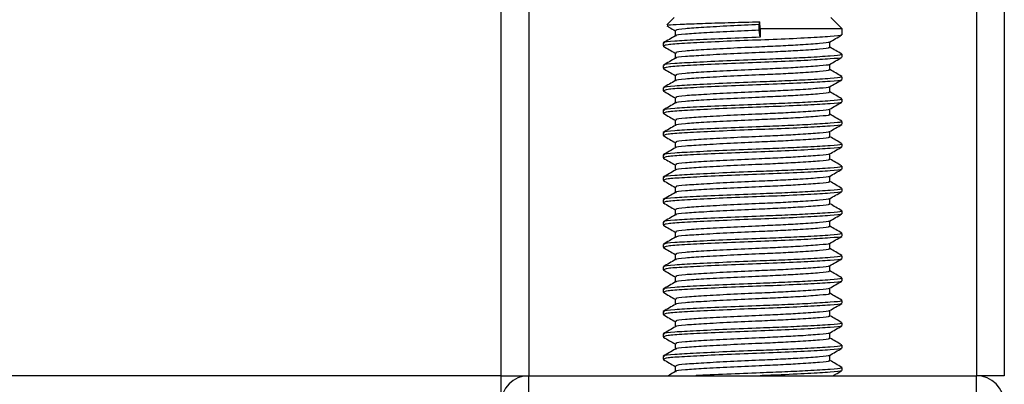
# Model space of a CAD drawing. Header units: millimetres. Extents: x 0 to 420, y 0 to 297.
# Tile 65 of 115: x 202.08 to 206.47, y 205.83 to 207.46. Entities that reach past the tile are written whole.
import ezdxf

# ---------------------------------------------------------------- set-up
doc = ezdxf.new("R2010")
doc.units = ezdxf.units.MM

msp = doc.modelspace()

# ---------------------------------------------------------------- linework, layer by layer
at = {"color": 7, "linetype": 'Continuous', "lineweight": 25}
for p, q in [((204.22268, 227.81902), (204.22268, 205.87108)), ((204.34739, 227.81902), (204.34739, 205.87108)), ((206.34266, 227.81902), (206.34266, 205.87108)), ((206.46736, 227.81902), (206.46736, 205.87108)), ((204.99585, 207.46729), (204.96347, 207.43491)), ((205.74408, 207.41741), (205.69419, 207.46729)), ((204.99997, 207.40971), (204.99997, 207.38548)), ((205.37494, 207.43611), (205.37688, 207.44903)), ((205.37494, 207.41117), (205.37494, 207.43611)), ((205.37962, 207.38), (205.37494, 207.41117)), ((205.37962, 207.41741), (205.37688, 207.44903)), ((205.37962, 207.41741), (205.37962, 207.38)), ((205.74408, 207.41741), (205.37962, 207.41741)), ((205.74408, 207.39104), (205.74408, 207.41741)), ((204.94597, 207.35366), (204.94597, 207.34114)), ((204.94653, 207.34027), (204.9499, 207.33971)), ((205.69008, 207.33488), (205.69008, 207.3592)), ((204.99997, 207.30994), (204.99997, 207.28572)), ((205.74408, 207.29128), (205.74408, 207.30375)), ((204.94597, 207.25389), (204.94597, 207.24137)), ((204.94653, 207.2405), (204.9499, 207.23995)), ((205.69008, 207.23512), (205.69008, 207.25944)), ((204.99997, 207.21018), (204.99997, 207.18595)), ((205.74408, 207.19151), (205.74408, 207.20398)), ((204.94597, 207.15413), (204.94597, 207.14161)), ((205.69008, 207.13536), (205.69008, 207.15967)), ((204.94653, 207.14074), (204.9499, 207.14019)), ((204.99997, 207.11042), (204.99997, 207.08619)), ((205.74408, 207.09175), (205.74408, 207.10422)), ((205.69008, 207.03559), (205.69008, 207.05991)), ((204.94597, 207.05437), (204.94597, 207.04185)), ((204.94653, 207.04098), (204.9499, 207.04042)), ((204.99997, 207.01065), (204.99997, 206.98643)), ((205.74408, 206.99199), (205.74408, 207.00446)), ((204.94597, 206.9546), (204.94597, 206.94208)), ((204.94653, 206.94121), (204.9499, 206.94066)), ((205.69008, 206.93583), (205.69008, 206.96015)), ((204.99997, 206.91089), (204.99997, 206.88666)), ((205.74408, 206.89222), (205.74408, 206.90469)), ((204.94597, 206.85484), (204.94597, 206.84232)), ((204.94653, 206.84145), (204.9499, 206.8409)), ((205.69008, 206.83607), (205.69008, 206.86038)), ((204.99997, 206.81113), (204.99997, 206.7869)), ((205.74408, 206.79246), (205.74408, 206.80493)), ((204.94597, 206.75507), (204.94597, 206.74256)), ((205.69008, 206.7363), (205.69008, 206.76062)), ((204.94653, 206.74169), (204.9499, 206.74113)), ((204.99997, 206.71136), (204.99997, 206.68714)), ((205.74408, 206.6927), (205.74408, 206.70517)), ((204.94597, 206.65531), (204.94597, 206.64279)), ((204.94653, 206.64192), (204.9499, 206.64137)), ((205.69008, 206.63654), (205.69008, 206.66086)), ((204.99997, 206.6116), (204.99997, 206.58737)), ((205.74408, 206.59293), (205.74408, 206.6054)), ((204.94597, 206.55555), (204.94597, 206.54303)), ((204.94653, 206.54216), (204.9499, 206.54161)), ((205.69008, 206.53678), (205.69008, 206.56109)), ((204.99997, 206.51184), (204.99997, 206.48761)), ((205.74408, 206.49317), (205.74408, 206.50564)), ((204.94597, 206.45578), (204.94597, 206.44327)), ((204.94653, 206.4424), (204.9499, 206.44184)), ((205.69008, 206.43701), (205.69008, 206.46133)), ((204.99997, 206.41207), (204.99997, 206.38785)), ((205.74408, 206.39341), (205.74408, 206.40588)), ((204.94597, 206.35602), (204.94597, 206.3435)), ((205.69008, 206.33725), (205.69008, 206.36157)), ((204.94653, 206.34263), (204.9499, 206.34208)), ((204.99997, 206.31231), (204.99997, 206.28808)), ((205.74408, 206.29364), (205.74408, 206.30611)), ((204.94597, 206.25626), (204.94597, 206.24374)), ((204.94653, 206.24287), (204.9499, 206.24232)), ((205.69008, 206.23749), (205.69008, 206.2618)), ((204.99997, 206.21255), (204.99997, 206.18832)), ((205.74408, 206.19388), (205.74408, 206.20635)), ((204.94597, 206.15649), (204.94597, 206.14398)), ((204.94653, 206.14311), (204.9499, 206.14255)), ((205.69008, 206.13772), (205.69008, 206.16204)), ((204.99997, 206.11278), (204.99997, 206.08856)), ((205.74408, 206.09412), (205.74408, 206.10659)), ((204.94597, 206.05673), (204.94597, 206.04421)), ((205.69008, 206.03796), (205.69008, 206.06228)), ((204.94653, 206.04334), (204.9499, 206.04279)), ((204.99997, 206.01302), (204.99997, 205.98879)), ((205.74408, 205.99435), (205.74408, 206.00682)), ((205.69008, 205.9382), (205.69008, 205.96251)), ((204.94597, 205.95697), (204.94597, 205.94445)), ((204.94653, 205.94358), (204.9499, 205.94303)), ((204.99997, 205.91326), (204.99997, 205.88903)), ((205.74408, 205.89459), (205.74408, 205.90706)), ((204.22268, 205.87108), (141.12234, 205.87108)), ((204.22268, 205.87108), (204.22268, 205.76134)), ((204.22268, 205.87108), (204.34739, 205.87108)), ((204.34739, 205.77131), (204.34739, 205.87108)), ((204.34739, 205.87108), (206.34266, 205.87108)), ((206.46736, 205.87108), (206.34266, 205.87108)), ((206.34266, 205.77131), (206.34266, 205.87108))]:
    msp.add_line(p, q, dxfattribs=at)
for centre, start, end in [((204.34739, 205.74637), 90, 180), ((206.34266, 205.74637), 0, 90)]:
    msp.add_arc(centre, 0.1247, start, end, dxfattribs=at)
for points, knots in [([(204.96316, 207.4304), (204.96697, 207.42819), (204.97925, 207.42109), (204.99151, 207.41398), (204.99997, 207.40908)], [0, 0, 0, 0, 0.3105896, 1, 1, 1, 1]), ([(204.96605, 207.43232), (204.96636, 207.43305), (204.96717, 207.43496), (205.01694, 207.43796), (205.10376, 207.44111), (205.21838, 207.44478), (205.31383, 207.44744), (205.36615, 207.44876), (205.37688, 207.44903)], [0, 0, 0, 0, 0.127965, 0.3355013, 0.5431564, 0.74606, 0.9478924, 1, 1, 1, 1]), ([(205.37494, 207.41117), (205.33135, 207.40925), (205.24296, 207.40536), (205.12359, 207.39877), (205.0407, 207.39328), (204.99988, 207.38886), (205.00374, 207.38648), (205.00421, 207.38619)], [0, 0, 0, 0, 0.2397753, 0.4862266, 0.7231599, 0.9662013, 1, 1, 1, 1]), ([(205.37494, 207.43611), (205.33133, 207.43419), (205.2429, 207.4303), (205.12385, 207.42371), (205.03976, 207.41822), (204.99822, 207.41333), (205.00426, 207.41049), (205.00586, 207.40974)], [0, 0, 0, 0, 0.2274733, 0.46128, 0.686057, 0.9166289, 1, 1, 1, 1]), ([(205.00115, 207.38617), (204.99212, 207.38094), (204.97405, 207.37047), (204.95599, 207.36001), (204.94695, 207.35478)], [0, 0, 0, 0, 0.4998987, 1, 1, 1, 1]), ([(205.37962, 207.38), (205.32919, 207.37808), (205.22692, 207.37418), (205.08923, 207.36759), (204.99201, 207.3621), (204.944, 207.35723), (204.95092, 207.3544), (204.95274, 207.35366)], [0, 0, 0, 0, 0.22775299, 0.46183999, 0.68689633, 0.91774829, 1, 1, 1, 1]), ([(205.73841, 207.38959), (205.73898, 207.38924), (205.74285, 207.38681), (205.69463, 207.38294), (205.59741, 207.37674), (205.45843, 207.3703), (205.30474, 207.36489), (205.15609, 207.35846), (205.03627, 207.35228), (204.95852, 207.347), (204.95238, 207.34302), (204.94947, 207.34114)], [0, 0, 0, 0, 0.020946, 0.1431057, 0.2683321, 0.3948123, 0.5164381, 0.6428345, 0.7681974, 0.8902633, 1, 1, 1, 1]), ([(205.68837, 207.35821), (205.6974, 207.36344), (205.71545, 207.3739), (205.73351, 207.38435), (205.74254, 207.38958)], [0, 0, 0, 0, 0.4999098, 1, 1, 1, 1]), ([(204.9475, 207.3397), (204.95653, 207.33447), (204.97403, 207.32435), (204.99151, 207.31422), (204.99997, 207.30932)], [0, 0, 0, 0, 0.5163558, 1, 1, 1, 1]), ([(205.68394, 207.3349), (205.68548, 207.33406), (205.69086, 207.33114), (205.64827, 207.32681), (205.56986, 207.32113), (205.47255, 207.31573), (205.36486, 207.31096), (205.24274, 207.30559), (205.12365, 207.29901), (205.04068, 207.29351), (204.99988, 207.28909), (205.00374, 207.28672), (205.00421, 207.28643)], [0, 0, 0, 0, 0.0490909, 0.1710963, 0.2961678, 0.392313, 0.4852006, 0.6086368, 0.7355098, 0.8574829, 0.9826005, 1, 1, 1, 1]), ([(205.68535, 207.35821), (205.68573, 207.35793), (205.68878, 207.35558), (205.64716, 207.35176), (205.57008, 207.34607), (205.47249, 207.34067), (205.36489, 207.3359), (205.24267, 207.33053), (205.12391, 207.32395), (205.03974, 207.31845), (204.99822, 207.31357), (205.00426, 207.31073), (205.00586, 207.30998)], [0, 0, 0, 0, 0.0170089, 0.1395429, 0.2651564, 0.3617182, 0.4550083, 0.5789794, 0.7064021, 0.8289037, 0.9545634, 1, 1, 1, 1]), ([(205.74309, 207.3049), (205.73406, 207.31013), (205.71638, 207.32036), (205.69871, 207.3306), (205.69008, 207.3356)], [0, 0, 0, 0, 0.5112595, 1, 1, 1, 1]), ([(205.00115, 207.2864), (204.99212, 207.28117), (204.97405, 207.27071), (204.95599, 207.26025), (204.94695, 207.25502)], [0, 0, 0, 0, 0.4998987, 1, 1, 1, 1]), ([(205.73695, 207.30375), (205.73876, 207.3029), (205.74503, 207.29997), (205.69574, 207.29563), (205.60504, 207.28995), (205.4925, 207.28455), (205.36798, 207.27978), (205.22666, 207.27441), (205.0893, 207.26783), (204.99199, 207.26234), (204.944, 207.25746), (204.95092, 207.25464), (204.95274, 207.25389)], [0, 0, 0, 0, 0.04826734, 0.16698745, 0.28868792, 0.3822403, 0.47262643, 0.59273734, 0.71618864, 0.8348774, 0.95662262, 1, 1, 1, 1]), ([(205.73841, 207.28983), (205.73898, 207.28947), (205.74285, 207.28705), (205.69463, 207.28317), (205.59741, 207.27698), (205.45843, 207.27054), (205.30474, 207.26513), (205.15609, 207.2587), (205.03627, 207.25251), (204.95852, 207.24724), (204.95238, 207.24326), (204.94947, 207.24137)], [0, 0, 0, 0, 0.020946, 0.1431057, 0.2683321, 0.3948123, 0.5164381, 0.6428345, 0.7681974, 0.8902633, 1, 1, 1, 1]), ([(205.68837, 207.25845), (205.6974, 207.26368), (205.71545, 207.27414), (205.73351, 207.28459), (205.74254, 207.28982)], [0, 0, 0, 0, 0.4999098, 1, 1, 1, 1]), ([(204.9475, 207.23994), (204.95653, 207.23471), (204.97403, 207.22458), (204.99151, 207.21445), (204.99997, 207.20956)], [0, 0, 0, 0, 0.51635581, 1, 1, 1, 1]), ([(205.68394, 207.23513), (205.68548, 207.2343), (205.69086, 207.23138), (205.64827, 207.22704), (205.56986, 207.22136), (205.47255, 207.21596), (205.36486, 207.2112), (205.24274, 207.20582), (205.12365, 207.19925), (205.04068, 207.19375), (204.99988, 207.18933), (205.00374, 207.18695), (205.00421, 207.18666)], [0, 0, 0, 0, 0.0490909, 0.1710963, 0.2961678, 0.392313, 0.4852006, 0.6086368, 0.7355098, 0.8574829, 0.9826005, 1, 1, 1, 1]), ([(205.68535, 207.25845), (205.68573, 207.25816), (205.68878, 207.25581), (205.64716, 207.252), (205.57008, 207.2463), (205.47249, 207.24091), (205.36489, 207.23614), (205.24267, 207.23076), (205.12391, 207.22419), (205.03974, 207.21869), (204.99822, 207.21381), (205.00426, 207.21097), (205.00586, 207.21021)], [0, 0, 0, 0, 0.0170089, 0.1395429, 0.2651564, 0.3617182, 0.4550083, 0.5789794, 0.7064021, 0.8289037, 0.9545634, 1, 1, 1, 1]), ([(205.74309, 207.20514), (205.73406, 207.21037), (205.71638, 207.2206), (205.69871, 207.23083), (205.69008, 207.23584)], [0, 0, 0, 0, 0.5112595, 1, 1, 1, 1]), ([(205.73695, 207.20398), (205.73876, 207.20314), (205.74503, 207.20021), (205.69574, 207.19587), (205.60504, 207.19019), (205.4925, 207.18479), (205.36798, 207.18002), (205.22666, 207.17465), (205.0893, 207.16807), (204.99199, 207.16257), (204.944, 207.1577), (204.95092, 207.15487), (204.95274, 207.15413)], [0, 0, 0, 0, 0.04826734, 0.16698745, 0.28868792, 0.3822403, 0.47262643, 0.59273734, 0.71618864, 0.8348774, 0.95662262, 1, 1, 1, 1]), ([(205.73841, 207.19006), (205.73898, 207.18971), (205.74285, 207.18729), (205.69463, 207.18341), (205.59741, 207.17722), (205.45843, 207.17078), (205.30474, 207.16537), (205.15609, 207.15894), (205.03627, 207.15275), (204.95852, 207.14748), (204.95238, 207.1435), (204.94947, 207.14161)], [0, 0, 0, 0, 0.02094603, 0.1431057, 0.26833207, 0.39481226, 0.5164381, 0.64283453, 0.76819743, 0.89026332, 1, 1, 1, 1]), ([(205.68837, 207.15869), (205.6974, 207.16391), (205.71545, 207.17437), (205.73351, 207.18483), (205.74254, 207.19005)], [0, 0, 0, 0, 0.4999098, 1, 1, 1, 1]), ([(205.00115, 207.18664), (204.99212, 207.18141), (204.97405, 207.17094), (204.95599, 207.16048), (204.94695, 207.15525)], [0, 0, 0, 0, 0.4998987, 1, 1, 1, 1]), ([(205.68535, 207.15869), (205.68573, 207.1584), (205.68878, 207.15605), (205.64716, 207.15224), (205.57008, 207.14654), (205.47249, 207.14114), (205.36489, 207.13637), (205.24267, 207.131), (205.12391, 207.12442), (205.03974, 207.11893), (204.99822, 207.11404), (205.00426, 207.1112), (205.00586, 207.11045)], [0, 0, 0, 0, 0.0170089, 0.1395429, 0.2651564, 0.3617182, 0.4550083, 0.5789794, 0.7064021, 0.8289037, 0.9545634, 1, 1, 1, 1]), ([(204.9475, 207.14017), (204.95653, 207.13494), (204.97403, 207.12482), (204.99151, 207.11469), (204.99997, 207.10979)], [0, 0, 0, 0, 0.5163558, 1, 1, 1, 1]), ([(205.73695, 207.10422), (205.73876, 207.10337), (205.74503, 207.10045), (205.69574, 207.0961), (205.60504, 207.09043), (205.4925, 207.08503), (205.36798, 207.08026), (205.22666, 207.07488), (205.0893, 207.06831), (204.99199, 207.06281), (204.944, 207.05794), (204.95092, 207.05511), (204.95274, 207.05437)], [0, 0, 0, 0, 0.0482673, 0.1669875, 0.2886879, 0.3822403, 0.4726264, 0.5927373, 0.7161886, 0.8348774, 0.9566226, 1, 1, 1, 1]), ([(205.68394, 207.13537), (205.68548, 207.13453), (205.69086, 207.13161), (205.64827, 207.12728), (205.56986, 207.1216), (205.47255, 207.1162), (205.36486, 207.11143), (205.24274, 207.10606), (205.12365, 207.09948), (205.04068, 207.09399), (204.99988, 207.08957), (205.00374, 207.08719), (205.00421, 207.0869)], [0, 0, 0, 0, 0.0490909, 0.1710963, 0.2961678, 0.392313, 0.4852006, 0.6086368, 0.7355098, 0.8574829, 0.9826005, 1, 1, 1, 1]), ([(205.74309, 207.10537), (205.73406, 207.1106), (205.71638, 207.12083), (205.69871, 207.13107), (205.69008, 207.13607)], [0, 0, 0, 0, 0.5112595, 1, 1, 1, 1]), ([(205.00115, 207.08688), (204.99212, 207.08165), (204.97405, 207.07118), (204.95599, 207.06072), (204.94695, 207.05549)], [0, 0, 0, 0, 0.4998987, 1, 1, 1, 1]), ([(205.73841, 207.0903), (205.73898, 207.08995), (205.74285, 207.08752), (205.69463, 207.08365), (205.59741, 207.07745), (205.45843, 207.07101), (205.30474, 207.0656), (205.15609, 207.05917), (205.03627, 207.05298), (204.95852, 207.04771), (204.95238, 207.04373), (204.94947, 207.04185)], [0, 0, 0, 0, 0.02094603, 0.1431057, 0.26833207, 0.39481226, 0.5164381, 0.64283453, 0.76819743, 0.89026332, 1, 1, 1, 1]), ([(205.68535, 207.05892), (205.68573, 207.05864), (205.68878, 207.05629), (205.64716, 207.05247), (205.57008, 207.04678), (205.47249, 207.04138), (205.36489, 207.03661), (205.24267, 207.03124), (205.12391, 207.02466), (205.03974, 207.01916), (204.99822, 207.01428), (205.00426, 207.01144), (205.00586, 207.01069)], [0, 0, 0, 0, 0.0170089, 0.1395429, 0.2651564, 0.3617182, 0.4550083, 0.5789794, 0.7064021, 0.8289037, 0.9545634, 1, 1, 1, 1]), ([(205.68837, 207.05892), (205.6974, 207.06415), (205.71545, 207.07461), (205.73351, 207.08506), (205.74254, 207.09029)], [0, 0, 0, 0, 0.4999098, 1, 1, 1, 1]), ([(204.9475, 207.04041), (204.95653, 207.03518), (204.97403, 207.02506), (204.99151, 207.01493), (204.99997, 207.01003)], [0, 0, 0, 0, 0.51635581, 1, 1, 1, 1]), ([(205.68394, 207.03561), (205.68548, 207.03477), (205.69086, 207.03185), (205.64827, 207.02752), (205.56986, 207.02184), (205.47255, 207.01644), (205.36486, 207.01167), (205.24274, 207.0063), (205.12365, 206.99972), (205.04068, 206.99422), (204.99988, 206.9898), (205.00374, 206.98743), (205.00421, 206.98714)], [0, 0, 0, 0, 0.0490909, 0.1710963, 0.2961678, 0.392313, 0.4852006, 0.6086368, 0.7355098, 0.8574829, 0.9826005, 1, 1, 1, 1]), ([(205.74309, 207.00561), (205.73406, 207.01084), (205.71638, 207.02107), (205.69871, 207.03131), (205.69008, 207.03631)], [0, 0, 0, 0, 0.5112595, 1, 1, 1, 1]), ([(205.00115, 206.98711), (204.99212, 206.98188), (204.97405, 206.97142), (204.95599, 206.96096), (204.94695, 206.95573)], [0, 0, 0, 0, 0.49989867, 1, 1, 1, 1]), ([(205.73695, 207.00446), (205.73876, 207.00361), (205.74503, 207.00068), (205.69574, 206.99634), (205.60504, 206.99066), (205.4925, 206.98526), (205.36798, 206.98049), (205.22666, 206.97512), (205.0893, 206.96854), (204.99199, 206.96305), (204.944, 206.95817), (204.95092, 206.95534), (204.95274, 206.9546)], [0, 0, 0, 0, 0.0482673, 0.1669875, 0.2886879, 0.3822403, 0.4726264, 0.5927373, 0.7161886, 0.8348774, 0.9566226, 1, 1, 1, 1]), ([(205.73841, 206.99054), (205.73898, 206.99018), (205.74285, 206.98776), (205.69463, 206.98388), (205.59741, 206.97769), (205.45843, 206.97125), (205.30474, 206.96584), (205.15609, 206.95941), (205.03627, 206.95322), (204.95852, 206.94795), (204.95238, 206.94397), (204.94947, 206.94208)], [0, 0, 0, 0, 0.020946, 0.1431057, 0.2683321, 0.3948123, 0.5164381, 0.6428345, 0.7681974, 0.8902633, 1, 1, 1, 1]), ([(205.68837, 206.95916), (205.6974, 206.96439), (205.71545, 206.97485), (205.73351, 206.9853), (205.74254, 206.99053)], [0, 0, 0, 0, 0.4999098, 1, 1, 1, 1]), ([(204.9475, 206.94065), (204.95653, 206.93542), (204.97403, 206.92529), (204.99151, 206.91516), (204.99997, 206.91026)], [0, 0, 0, 0, 0.5163558, 1, 1, 1, 1]), ([(205.68394, 206.93584), (205.68548, 206.93501), (205.69086, 206.93209), (205.64827, 206.92775), (205.56986, 206.92207), (205.47255, 206.91667), (205.36486, 206.91191), (205.24274, 206.90653), (205.12365, 206.89996), (205.04068, 206.89446), (204.99988, 206.89004), (205.00374, 206.88766), (205.00421, 206.88737)], [0, 0, 0, 0, 0.0490909, 0.1710963, 0.2961678, 0.392313, 0.4852006, 0.6086368, 0.7355098, 0.8574829, 0.9826005, 1, 1, 1, 1]), ([(205.68535, 206.95916), (205.68573, 206.95887), (205.68878, 206.95652), (205.64716, 206.95271), (205.57008, 206.94701), (205.47249, 206.94162), (205.36489, 206.93685), (205.24267, 206.93147), (205.12391, 206.9249), (205.03974, 206.9194), (204.99822, 206.91452), (205.00426, 206.91168), (205.00586, 206.91092)], [0, 0, 0, 0, 0.0170089, 0.1395429, 0.2651564, 0.3617182, 0.4550083, 0.5789794, 0.7064021, 0.8289037, 0.9545634, 1, 1, 1, 1]), ([(205.74309, 206.90585), (205.73406, 206.91108), (205.71638, 206.92131), (205.69871, 206.93154), (205.69008, 206.93655)], [0, 0, 0, 0, 0.51125952, 1, 1, 1, 1]), ([(205.00115, 206.88735), (204.99212, 206.88212), (204.97405, 206.87165), (204.95599, 206.86119), (204.94695, 206.85596)], [0, 0, 0, 0, 0.4998987, 1, 1, 1, 1]), ([(205.73695, 206.90469), (205.73876, 206.90385), (205.74503, 206.90092), (205.69574, 206.89658), (205.60504, 206.8909), (205.4925, 206.8855), (205.36798, 206.88073), (205.22666, 206.87536), (205.0893, 206.86878), (204.99199, 206.86328), (204.944, 206.85841), (204.95092, 206.85558), (204.95274, 206.85484)], [0, 0, 0, 0, 0.04826734, 0.16698745, 0.28868792, 0.3822403, 0.47262643, 0.59273734, 0.71618864, 0.8348774, 0.95662262, 1, 1, 1, 1]), ([(205.73841, 206.89077), (205.73898, 206.89042), (205.74285, 206.888), (205.69463, 206.88412), (205.59741, 206.87793), (205.45843, 206.87149), (205.30474, 206.86608), (205.15609, 206.85965), (205.03627, 206.85346), (204.95852, 206.84819), (204.95238, 206.84421), (204.94947, 206.84232)], [0, 0, 0, 0, 0.020946, 0.1431057, 0.2683321, 0.3948123, 0.5164381, 0.6428345, 0.7681974, 0.8902633, 1, 1, 1, 1]), ([(205.68837, 206.85939), (205.6974, 206.86462), (205.71545, 206.87508), (205.73351, 206.88554), (205.74254, 206.89076)], [0, 0, 0, 0, 0.4999098, 1, 1, 1, 1]), ([(204.9475, 206.84088), (204.95653, 206.83565), (204.97403, 206.82553), (204.99151, 206.8154), (204.99997, 206.8105)], [0, 0, 0, 0, 0.5163558, 1, 1, 1, 1]), ([(205.68535, 206.8594), (205.68573, 206.85911), (205.68878, 206.85676), (205.64716, 206.85295), (205.57008, 206.84725), (205.47249, 206.84185), (205.36489, 206.83708), (205.24267, 206.83171), (205.12391, 206.82513), (205.03974, 206.81964), (204.99822, 206.81475), (205.00426, 206.81191), (205.00586, 206.81116)], [0, 0, 0, 0, 0.01700891, 0.13954292, 0.26515642, 0.36171819, 0.45500832, 0.57897936, 0.70640208, 0.8289037, 0.95456345, 1, 1, 1, 1]), ([(205.73695, 206.80493), (205.73876, 206.80408), (205.74503, 206.80116), (205.69574, 206.79681), (205.60504, 206.79113), (205.4925, 206.78573), (205.36798, 206.78097), (205.22666, 206.77559), (205.0893, 206.76902), (204.99199, 206.76352), (204.944, 206.75865), (204.95092, 206.75582), (204.95274, 206.75507)], [0, 0, 0, 0, 0.0482673, 0.1669875, 0.2886879, 0.3822403, 0.4726264, 0.5927373, 0.7161886, 0.8348774, 0.9566226, 1, 1, 1, 1]), ([(205.68394, 206.83608), (205.68548, 206.83524), (205.69086, 206.83232), (205.64827, 206.82799), (205.56986, 206.82231), (205.47255, 206.81691), (205.36486, 206.81214), (205.24274, 206.80677), (205.12365, 206.80019), (205.04068, 206.7947), (204.99988, 206.79028), (205.00374, 206.7879), (205.00421, 206.78761)], [0, 0, 0, 0, 0.0490909, 0.1710963, 0.2961678, 0.392313, 0.4852006, 0.6086368, 0.7355098, 0.8574829, 0.9826005, 1, 1, 1, 1]), ([(205.74309, 206.80608), (205.73406, 206.81131), (205.71638, 206.82154), (205.69871, 206.83178), (205.69008, 206.83678)], [0, 0, 0, 0, 0.5112595, 1, 1, 1, 1]), ([(205.00115, 206.78759), (204.99212, 206.78235), (204.97405, 206.77189), (204.95599, 206.76143), (204.94695, 206.7562)], [0, 0, 0, 0, 0.4998987, 1, 1, 1, 1]), ([(205.73841, 206.79101), (205.73898, 206.79066), (205.74285, 206.78823), (205.69463, 206.78436), (205.59741, 206.77816), (205.45843, 206.77172), (205.30474, 206.76631), (205.15609, 206.75988), (205.03627, 206.75369), (204.95852, 206.74842), (204.95238, 206.74444), (204.94947, 206.74256)], [0, 0, 0, 0, 0.02094603, 0.1431057, 0.26833207, 0.39481226, 0.5164381, 0.64283453, 0.76819743, 0.89026332, 1, 1, 1, 1]), ([(205.68535, 206.75963), (205.68573, 206.75935), (205.68878, 206.757), (205.64716, 206.75318), (205.57008, 206.74749), (205.47249, 206.74209), (205.36489, 206.73732), (205.24267, 206.73195), (205.12391, 206.72537), (205.03974, 206.71987), (204.99822, 206.71499), (205.00426, 206.71215), (205.00586, 206.7114)], [0, 0, 0, 0, 0.0170089, 0.1395429, 0.2651564, 0.3617182, 0.4550083, 0.5789794, 0.7064021, 0.8289037, 0.9545634, 1, 1, 1, 1]), ([(205.68837, 206.75963), (205.6974, 206.76486), (205.71545, 206.77532), (205.73351, 206.78577), (205.74254, 206.791)], [0, 0, 0, 0, 0.4999098, 1, 1, 1, 1]), ([(204.9475, 206.74112), (204.95653, 206.73589), (204.97403, 206.72577), (204.99151, 206.71564), (204.99997, 206.71074)], [0, 0, 0, 0, 0.5163558, 1, 1, 1, 1]), ([(205.68394, 206.73632), (205.68548, 206.73548), (205.69086, 206.73256), (205.64827, 206.72823), (205.56986, 206.72255), (205.47255, 206.71715), (205.36486, 206.71238), (205.24274, 206.70701), (205.12365, 206.70043), (205.04068, 206.69493), (204.99988, 206.69051), (205.00374, 206.68814), (205.00421, 206.68785)], [0, 0, 0, 0, 0.0490909, 0.1710963, 0.2961678, 0.392313, 0.4852006, 0.6086368, 0.7355098, 0.8574829, 0.9826005, 1, 1, 1, 1]), ([(205.74309, 206.70632), (205.73406, 206.71155), (205.71638, 206.72178), (205.69871, 206.73202), (205.69008, 206.73702)], [0, 0, 0, 0, 0.5112595, 1, 1, 1, 1]), ([(205.00115, 206.68782), (204.99212, 206.68259), (204.97405, 206.67213), (204.95599, 206.66167), (204.94695, 206.65644)], [0, 0, 0, 0, 0.4998987, 1, 1, 1, 1]), ([(205.73695, 206.70517), (205.73876, 206.70432), (205.74503, 206.70139), (205.69574, 206.69705), (205.60504, 206.69137), (205.4925, 206.68597), (205.36798, 206.6812), (205.22666, 206.67583), (205.0893, 206.66925), (204.99199, 206.66376), (204.944, 206.65888), (204.95092, 206.65605), (204.95274, 206.65531)], [0, 0, 0, 0, 0.0482673, 0.1669875, 0.2886879, 0.3822403, 0.4726264, 0.5927373, 0.7161886, 0.8348774, 0.9566226, 1, 1, 1, 1]), ([(205.73841, 206.69125), (205.73898, 206.69089), (205.74285, 206.68847), (205.69463, 206.68459), (205.59741, 206.6784), (205.45843, 206.67196), (205.30474, 206.66655), (205.15609, 206.66012), (205.03627, 206.65393), (204.95852, 206.64866), (204.95238, 206.64468), (204.94947, 206.64279)], [0, 0, 0, 0, 0.02094603, 0.1431057, 0.26833207, 0.39481226, 0.5164381, 0.64283453, 0.76819743, 0.89026332, 1, 1, 1, 1]), ([(205.68837, 206.65987), (205.6974, 206.6651), (205.71545, 206.67556), (205.73351, 206.68601), (205.74254, 206.69124)], [0, 0, 0, 0, 0.4999098, 1, 1, 1, 1]), ([(204.9475, 206.64136), (204.95653, 206.63613), (204.97403, 206.626), (204.99151, 206.61587), (204.99997, 206.61097)], [0, 0, 0, 0, 0.5163558, 1, 1, 1, 1]), ([(205.68394, 206.63655), (205.68548, 206.63572), (205.69086, 206.6328), (205.64827, 206.62846), (205.56986, 206.62278), (205.47255, 206.61738), (205.36486, 206.61262), (205.24274, 206.60724), (205.12365, 206.60067), (205.04068, 206.59517), (204.99988, 206.59075), (205.00374, 206.58837), (205.00421, 206.58808)], [0, 0, 0, 0, 0.0490909, 0.1710963, 0.2961678, 0.392313, 0.4852006, 0.6086368, 0.7355098, 0.8574829, 0.9826005, 1, 1, 1, 1]), ([(205.68535, 206.65987), (205.68573, 206.65958), (205.68878, 206.65723), (205.64716, 206.65342), (205.57008, 206.64772), (205.47249, 206.64233), (205.36489, 206.63756), (205.24267, 206.63218), (205.12391, 206.62561), (205.03974, 206.62011), (204.99822, 206.61523), (205.00426, 206.61239), (205.00586, 206.61163)], [0, 0, 0, 0, 0.0170089, 0.1395429, 0.2651564, 0.3617182, 0.4550083, 0.5789794, 0.7064021, 0.8289037, 0.9545634, 1, 1, 1, 1]), ([(205.74309, 206.60656), (205.73406, 206.61179), (205.71638, 206.62202), (205.69871, 206.63225), (205.69008, 206.63726)], [0, 0, 0, 0, 0.5112595, 1, 1, 1, 1]), ([(205.00115, 206.58806), (204.99212, 206.58283), (204.97405, 206.57236), (204.95599, 206.5619), (204.94695, 206.55667)], [0, 0, 0, 0, 0.4998987, 1, 1, 1, 1]), ([(205.73695, 206.6054), (205.73876, 206.60456), (205.74503, 206.60163), (205.69574, 206.59729), (205.60504, 206.59161), (205.4925, 206.58621), (205.36798, 206.58144), (205.22666, 206.57607), (205.0893, 206.56949), (204.99199, 206.56399), (204.944, 206.55912), (204.95092, 206.55629), (204.95274, 206.55555)], [0, 0, 0, 0, 0.0482673, 0.1669875, 0.2886879, 0.3822403, 0.4726264, 0.5927373, 0.7161886, 0.8348774, 0.9566226, 1, 1, 1, 1]), ([(205.73841, 206.59148), (205.73898, 206.59113), (205.74285, 206.58871), (205.69463, 206.58483), (205.59741, 206.57863), (205.45843, 206.5722), (205.30474, 206.56679), (205.15609, 206.56036), (205.03627, 206.55417), (204.95852, 206.5489), (204.95238, 206.54491), (204.94947, 206.54303)], [0, 0, 0, 0, 0.020946, 0.1431057, 0.2683321, 0.3948123, 0.5164381, 0.6428345, 0.7681974, 0.8902633, 1, 1, 1, 1]), ([(205.68837, 206.5601), (205.6974, 206.56533), (205.71545, 206.57579), (205.73351, 206.58625), (205.74254, 206.59147)], [0, 0, 0, 0, 0.4999098, 1, 1, 1, 1]), ([(204.9475, 206.54159), (204.95653, 206.53636), (204.97403, 206.52624), (204.99151, 206.51611), (204.99997, 206.51121)], [0, 0, 0, 0, 0.5163558, 1, 1, 1, 1]), ([(205.68394, 206.53679), (205.68548, 206.53595), (205.69086, 206.53303), (205.64827, 206.5287), (205.56986, 206.52302), (205.47255, 206.51762), (205.36486, 206.51285), (205.24274, 206.50748), (205.12365, 206.5009), (205.04068, 206.49541), (204.99988, 206.49099), (205.00374, 206.48861), (205.00421, 206.48832)], [0, 0, 0, 0, 0.0490909, 0.1710963, 0.2961678, 0.392313, 0.4852006, 0.6086368, 0.7355098, 0.8574829, 0.9826005, 1, 1, 1, 1]), ([(205.68535, 206.56011), (205.68573, 206.55982), (205.68878, 206.55747), (205.64716, 206.55366), (205.57008, 206.54796), (205.47249, 206.54256), (205.36489, 206.53779), (205.24267, 206.53242), (205.12391, 206.52584), (205.03974, 206.52035), (204.99822, 206.51546), (205.00426, 206.51262), (205.00586, 206.51187)], [0, 0, 0, 0, 0.0170089, 0.1395429, 0.2651564, 0.3617182, 0.4550083, 0.5789794, 0.7064021, 0.8289037, 0.9545634, 1, 1, 1, 1]), ([(205.74309, 206.50679), (205.73406, 206.51202), (205.71638, 206.52225), (205.69871, 206.53249), (205.69008, 206.53749)], [0, 0, 0, 0, 0.5112595, 1, 1, 1, 1]), ([(205.00115, 206.4883), (204.99212, 206.48306), (204.97405, 206.4726), (204.95599, 206.46214), (204.94695, 206.45691)], [0, 0, 0, 0, 0.49989867, 1, 1, 1, 1]), ([(205.73695, 206.50564), (205.73876, 206.50479), (205.74503, 206.50187), (205.69574, 206.49752), (205.60504, 206.49184), (205.4925, 206.48644), (205.36798, 206.48168), (205.22666, 206.4763), (205.0893, 206.46973), (204.99199, 206.46423), (204.944, 206.45936), (204.95092, 206.45653), (204.95274, 206.45578)], [0, 0, 0, 0, 0.04826734, 0.16698745, 0.28868792, 0.3822403, 0.47262643, 0.59273734, 0.71618864, 0.8348774, 0.95662262, 1, 1, 1, 1]), ([(205.73841, 206.49172), (205.73898, 206.49137), (205.74285, 206.48894), (205.69463, 206.48507), (205.59741, 206.47887), (205.45843, 206.47243), (205.30474, 206.46702), (205.15609, 206.46059), (205.03627, 206.4544), (204.95852, 206.44913), (204.95238, 206.44515), (204.94947, 206.44327)], [0, 0, 0, 0, 0.020946, 0.1431057, 0.2683321, 0.3948123, 0.5164381, 0.6428345, 0.7681974, 0.8902633, 1, 1, 1, 1]), ([(205.68837, 206.46034), (205.6974, 206.46557), (205.71545, 206.47603), (205.73351, 206.48648), (205.74254, 206.49171)], [0, 0, 0, 0, 0.4999098, 1, 1, 1, 1]), ([(205.68535, 206.46034), (205.68573, 206.46006), (205.68878, 206.4577), (205.64716, 206.45389), (205.57008, 206.4482), (205.47249, 206.4428), (205.36489, 206.43803), (205.24267, 206.43266), (205.12391, 206.42608), (205.03974, 206.42058), (204.99822, 206.4157), (205.00426, 206.41286), (205.00586, 206.41211)], [0, 0, 0, 0, 0.0170089, 0.1395429, 0.2651564, 0.3617182, 0.4550083, 0.5789794, 0.7064021, 0.8289037, 0.9545634, 1, 1, 1, 1]), ([(204.9475, 206.44183), (204.95653, 206.4366), (204.97403, 206.42648), (204.99151, 206.41635), (204.99997, 206.41145)], [0, 0, 0, 0, 0.5163558, 1, 1, 1, 1]), ([(205.73695, 206.40588), (205.73876, 206.40503), (205.74503, 206.4021), (205.69574, 206.39776), (205.60504, 206.39208), (205.4925, 206.38668), (205.36798, 206.38191), (205.22666, 206.37654), (205.0893, 206.36996), (204.99199, 206.36447), (204.944, 206.35959), (204.95092, 206.35676), (204.95274, 206.35602)], [0, 0, 0, 0, 0.0482673, 0.1669875, 0.2886879, 0.3822403, 0.4726264, 0.5927373, 0.7161886, 0.8348774, 0.9566226, 1, 1, 1, 1]), ([(205.68394, 206.43703), (205.68548, 206.43619), (205.69086, 206.43327), (205.64827, 206.42894), (205.56986, 206.42326), (205.47255, 206.41786), (205.36486, 206.41309), (205.24274, 206.40772), (205.12365, 206.40114), (205.04068, 206.39564), (204.99988, 206.39122), (205.00374, 206.38885), (205.00421, 206.38856)], [0, 0, 0, 0, 0.0490909, 0.1710963, 0.2961678, 0.392313, 0.4852006, 0.6086368, 0.7355098, 0.8574829, 0.9826005, 1, 1, 1, 1]), ([(205.74309, 206.40703), (205.73406, 206.41226), (205.71638, 206.42249), (205.69871, 206.43273), (205.69008, 206.43773)], [0, 0, 0, 0, 0.51125952, 1, 1, 1, 1]), ([(205.00115, 206.38853), (204.99212, 206.3833), (204.97405, 206.37284), (204.95599, 206.36238), (204.94695, 206.35715)], [0, 0, 0, 0, 0.49989867, 1, 1, 1, 1]), ([(205.73841, 206.39196), (205.73898, 206.3916), (205.74285, 206.38918), (205.69463, 206.3853), (205.59741, 206.37911), (205.45843, 206.37267), (205.30474, 206.36726), (205.15609, 206.36083), (205.03627, 206.35464), (204.95852, 206.34937), (204.95238, 206.34539), (204.94947, 206.3435)], [0, 0, 0, 0, 0.02094603, 0.1431057, 0.26833207, 0.39481226, 0.5164381, 0.64283453, 0.76819743, 0.89026332, 1, 1, 1, 1]), ([(205.68535, 206.36058), (205.68573, 206.36029), (205.68878, 206.35794), (205.64716, 206.35413), (205.57008, 206.34843), (205.47249, 206.34304), (205.36489, 206.33827), (205.24267, 206.33289), (205.12391, 206.32632), (205.03974, 206.32082), (204.99822, 206.31594), (205.00426, 206.3131), (205.00586, 206.31234)], [0, 0, 0, 0, 0.0170089, 0.1395429, 0.2651564, 0.3617182, 0.4550083, 0.5789794, 0.7064021, 0.8289037, 0.9545634, 1, 1, 1, 1]), ([(205.68837, 206.36058), (205.6974, 206.36581), (205.71545, 206.37627), (205.73351, 206.38672), (205.74254, 206.39195)], [0, 0, 0, 0, 0.4999098, 1, 1, 1, 1]), ([(204.9475, 206.34207), (204.95653, 206.33684), (204.97403, 206.32671), (204.99151, 206.31658), (204.99997, 206.31168)], [0, 0, 0, 0, 0.5163558, 1, 1, 1, 1]), ([(205.68394, 206.33726), (205.68548, 206.33643), (205.69086, 206.33351), (205.64827, 206.32917), (205.56986, 206.32349), (205.47255, 206.31809), (205.36486, 206.31333), (205.24274, 206.30795), (205.12365, 206.30137), (205.04068, 206.29588), (204.99988, 206.29146), (205.00374, 206.28908), (205.00421, 206.28879)], [0, 0, 0, 0, 0.0490909, 0.1710963, 0.2961678, 0.392313, 0.4852006, 0.6086368, 0.7355098, 0.8574829, 0.9826005, 1, 1, 1, 1]), ([(205.74309, 206.30727), (205.73406, 206.3125), (205.71638, 206.32273), (205.69871, 206.33296), (205.69008, 206.33797)], [0, 0, 0, 0, 0.5112595, 1, 1, 1, 1]), ([(205.00115, 206.28877), (204.99212, 206.28354), (204.97405, 206.27307), (204.95599, 206.26261), (204.94695, 206.25738)], [0, 0, 0, 0, 0.4998987, 1, 1, 1, 1]), ([(205.73695, 206.30611), (205.73876, 206.30527), (205.74503, 206.30234), (205.69574, 206.298), (205.60504, 206.29232), (205.4925, 206.28692), (205.36798, 206.28215), (205.22666, 206.27678), (205.0893, 206.2702), (204.99199, 206.2647), (204.944, 206.25983), (204.95092, 206.257), (204.95274, 206.25626)], [0, 0, 0, 0, 0.0482673, 0.1669875, 0.2886879, 0.3822403, 0.4726264, 0.5927373, 0.7161886, 0.8348774, 0.9566226, 1, 1, 1, 1]), ([(205.73841, 206.29219), (205.73898, 206.29184), (205.74285, 206.28942), (205.69463, 206.28554), (205.59741, 206.27934), (205.45843, 206.27291), (205.30474, 206.2675), (205.15609, 206.26107), (205.03627, 206.25488), (204.95852, 206.24961), (204.95238, 206.24562), (204.94947, 206.24374)], [0, 0, 0, 0, 0.02094603, 0.1431057, 0.26833207, 0.39481226, 0.5164381, 0.64283453, 0.76819743, 0.89026332, 1, 1, 1, 1]), ([(205.68837, 206.26081), (205.6974, 206.26604), (205.71545, 206.2765), (205.73351, 206.28696), (205.74254, 206.29218)], [0, 0, 0, 0, 0.4999098, 1, 1, 1, 1]), ([(204.9475, 206.2423), (204.95653, 206.23707), (204.97403, 206.22695), (204.99151, 206.21682), (204.99997, 206.21192)], [0, 0, 0, 0, 0.5163558, 1, 1, 1, 1]), ([(205.68394, 206.2375), (205.68548, 206.23666), (205.69086, 206.23374), (205.64827, 206.22941), (205.56986, 206.22373), (205.47255, 206.21833), (205.36486, 206.21356), (205.24274, 206.20819), (205.12365, 206.20161), (205.04068, 206.19612), (204.99988, 206.1917), (205.00374, 206.18932), (205.00421, 206.18903)], [0, 0, 0, 0, 0.0490909, 0.1710963, 0.2961678, 0.392313, 0.4852006, 0.6086368, 0.7355098, 0.8574829, 0.9826005, 1, 1, 1, 1]), ([(205.68535, 206.26082), (205.68573, 206.26053), (205.68878, 206.25818), (205.64716, 206.25437), (205.57008, 206.24867), (205.47249, 206.24327), (205.36489, 206.2385), (205.24267, 206.23313), (205.12391, 206.22655), (205.03974, 206.22106), (204.99822, 206.21617), (205.00426, 206.21333), (205.00586, 206.21258)], [0, 0, 0, 0, 0.0170089, 0.1395429, 0.2651564, 0.3617182, 0.4550083, 0.5789794, 0.7064021, 0.8289037, 0.9545634, 1, 1, 1, 1]), ([(205.74309, 206.2075), (205.73406, 206.21273), (205.71638, 206.22296), (205.69871, 206.2332), (205.69008, 206.2382)], [0, 0, 0, 0, 0.5112595, 1, 1, 1, 1]), ([(205.00115, 206.18901), (204.99212, 206.18377), (204.97405, 206.17331), (204.95599, 206.16285), (204.94695, 206.15762)], [0, 0, 0, 0, 0.49989867, 1, 1, 1, 1]), ([(205.73695, 206.20635), (205.73876, 206.2055), (205.74503, 206.20257), (205.69574, 206.19823), (205.60504, 206.19255), (205.4925, 206.18715), (205.36798, 206.18239), (205.22666, 206.17701), (205.0893, 206.17044), (204.99199, 206.16494), (204.944, 206.16007), (204.95092, 206.15724), (204.95274, 206.15649)], [0, 0, 0, 0, 0.0482673, 0.1669875, 0.2886879, 0.3822403, 0.4726264, 0.5927373, 0.7161886, 0.8348774, 0.9566226, 1, 1, 1, 1]), ([(205.73841, 206.19243), (205.73898, 206.19208), (205.74285, 206.18965), (205.69463, 206.18578), (205.59741, 206.17958), (205.45843, 206.17314), (205.30474, 206.16773), (205.15609, 206.1613), (205.03627, 206.15511), (204.95852, 206.14984), (204.95238, 206.14586), (204.94947, 206.14398)], [0, 0, 0, 0, 0.020946, 0.1431057, 0.2683321, 0.3948123, 0.5164381, 0.6428345, 0.7681974, 0.8902633, 1, 1, 1, 1]), ([(205.68837, 206.16105), (205.6974, 206.16628), (205.71545, 206.17674), (205.73351, 206.18719), (205.74254, 206.19242)], [0, 0, 0, 0, 0.4999098, 1, 1, 1, 1]), ([(204.9475, 206.14254), (204.95653, 206.13731), (204.97403, 206.12719), (204.99151, 206.11706), (204.99997, 206.11216)], [0, 0, 0, 0, 0.5163558, 1, 1, 1, 1]), ([(205.68394, 206.13774), (205.68548, 206.1369), (205.69086, 206.13398), (205.64827, 206.12965), (205.56986, 206.12397), (205.47255, 206.11857), (205.36486, 206.1138), (205.24274, 206.10843), (205.12365, 206.10185), (205.04068, 206.09635), (204.99988, 206.09193), (205.00374, 206.08956), (205.00421, 206.08927)], [0, 0, 0, 0, 0.0490909, 0.1710963, 0.2961678, 0.392313, 0.4852006, 0.6086368, 0.7355098, 0.8574829, 0.9826005, 1, 1, 1, 1]), ([(205.68535, 206.16105), (205.68573, 206.16077), (205.68878, 206.15841), (205.64716, 206.1546), (205.57008, 206.1489), (205.47249, 206.14351), (205.36489, 206.13874), (205.24267, 206.13337), (205.12391, 206.12679), (205.03974, 206.12129), (204.99822, 206.11641), (205.00426, 206.11357), (205.00586, 206.11282)], [0, 0, 0, 0, 0.0170089, 0.1395429, 0.2651564, 0.3617182, 0.4550083, 0.5789794, 0.7064021, 0.8289037, 0.9545634, 1, 1, 1, 1]), ([(205.74309, 206.10774), (205.73406, 206.11297), (205.71638, 206.1232), (205.69871, 206.13344), (205.69008, 206.13844)], [0, 0, 0, 0, 0.51125952, 1, 1, 1, 1]), ([(205.73695, 206.10659), (205.73876, 206.10574), (205.74503, 206.10281), (205.69574, 206.09847), (205.60504, 206.09279), (205.4925, 206.08739), (205.36798, 206.08262), (205.22666, 206.07725), (205.0893, 206.07067), (204.99199, 206.06518), (204.944, 206.0603), (204.95092, 206.05747), (204.95274, 206.05673)], [0, 0, 0, 0, 0.0482673, 0.1669875, 0.2886879, 0.3822403, 0.4726264, 0.5927373, 0.7161886, 0.8348774, 0.9566226, 1, 1, 1, 1]), ([(205.73841, 206.09267), (205.73898, 206.09231), (205.74285, 206.08989), (205.69463, 206.08601), (205.59741, 206.07982), (205.45843, 206.07338), (205.30474, 206.06797), (205.15609, 206.06154), (205.03627, 206.05535), (204.95852, 206.05008), (204.95238, 206.0461), (204.94947, 206.04421)], [0, 0, 0, 0, 0.020946, 0.1431057, 0.2683321, 0.3948123, 0.5164381, 0.6428345, 0.7681974, 0.8902633, 1, 1, 1, 1]), ([(205.68837, 206.06129), (205.6974, 206.06652), (205.71545, 206.07698), (205.73351, 206.08743), (205.74254, 206.09266)], [0, 0, 0, 0, 0.4999098, 1, 1, 1, 1]), ([(205.00115, 206.08924), (204.99212, 206.08401), (204.97405, 206.07355), (204.95599, 206.06309), (204.94695, 206.05786)], [0, 0, 0, 0, 0.4998987, 1, 1, 1, 1]), ([(205.68535, 206.06129), (205.68573, 206.061), (205.68878, 206.05865), (205.64716, 206.05484), (205.57008, 206.04914), (205.47249, 206.04375), (205.36489, 206.03898), (205.24267, 206.0336), (205.12391, 206.02703), (205.03974, 206.02153), (204.99822, 206.01665), (205.00426, 206.01381), (205.00586, 206.01305)], [0, 0, 0, 0, 0.0170089, 0.1395429, 0.2651564, 0.3617182, 0.4550083, 0.5789794, 0.7064021, 0.8289037, 0.9545634, 1, 1, 1, 1]), ([(204.9475, 206.04277), (204.95653, 206.03755), (204.97403, 206.02742), (204.99151, 206.01729), (204.99997, 206.01239)], [0, 0, 0, 0, 0.5163558, 1, 1, 1, 1]), ([(205.73695, 206.00682), (205.73876, 206.00598), (205.74503, 206.00305), (205.69574, 205.99871), (205.60504, 205.99303), (205.4925, 205.98763), (205.36798, 205.98286), (205.22666, 205.97749), (205.0893, 205.97091), (204.99199, 205.96541), (204.944, 205.96054), (204.95092, 205.95771), (204.95274, 205.95697)], [0, 0, 0, 0, 0.0482673, 0.1669875, 0.2886879, 0.3822403, 0.4726264, 0.5927373, 0.7161886, 0.8348774, 0.9566226, 1, 1, 1, 1]), ([(205.68394, 206.03797), (205.68548, 206.03714), (205.69086, 206.03422), (205.64827, 206.02988), (205.56986, 206.0242), (205.47255, 206.0188), (205.36486, 206.01404), (205.24274, 206.00866), (205.12365, 206.00208), (205.04068, 205.99659), (204.99988, 205.99217), (205.00374, 205.98979), (205.00421, 205.9895)], [0, 0, 0, 0, 0.0490909, 0.1710963, 0.2961678, 0.392313, 0.4852006, 0.6086368, 0.7355098, 0.8574829, 0.9826005, 1, 1, 1, 1]), ([(205.74309, 206.00798), (205.73406, 206.01321), (205.71638, 206.02344), (205.69871, 206.03367), (205.69008, 206.03868)], [0, 0, 0, 0, 0.5112595, 1, 1, 1, 1]), ([(205.00115, 205.98948), (204.99212, 205.98425), (204.97405, 205.97378), (204.95599, 205.96332), (204.94695, 205.95809)], [0, 0, 0, 0, 0.4998987, 1, 1, 1, 1]), ([(205.73841, 205.9929), (205.73898, 205.99255), (205.74285, 205.99013), (205.69463, 205.98625), (205.59741, 205.98005), (205.45843, 205.97361), (205.30474, 205.96821), (205.15609, 205.96178), (205.03627, 205.95559), (204.95852, 205.95032), (204.95238, 205.94633), (204.94947, 205.94445)], [0, 0, 0, 0, 0.02094603, 0.1431057, 0.26833207, 0.39481226, 0.5164381, 0.64283453, 0.76819743, 0.89026332, 1, 1, 1, 1]), ([(205.68535, 205.96153), (205.68573, 205.96124), (205.68878, 205.95889), (205.64716, 205.95508), (205.57008, 205.94938), (205.47249, 205.94398), (205.36489, 205.93921), (205.24267, 205.93384), (205.12391, 205.92726), (205.03974, 205.92177), (204.99822, 205.91688), (205.00426, 205.91404), (205.00586, 205.91329)], [0, 0, 0, 0, 0.0170089, 0.1395429, 0.2651564, 0.3617182, 0.4550083, 0.5789794, 0.7064021, 0.8289037, 0.9545634, 1, 1, 1, 1]), ([(205.68837, 205.96152), (205.6974, 205.96675), (205.71545, 205.97721), (205.73351, 205.98767), (205.74254, 205.99289)], [0, 0, 0, 0, 0.4999098, 1, 1, 1, 1]), ([(204.9475, 205.94301), (204.95653, 205.93778), (204.97403, 205.92766), (204.99151, 205.91753), (204.99997, 205.91263)], [0, 0, 0, 0, 0.5163558, 1, 1, 1, 1]), ([(205.68394, 205.93821), (205.68548, 205.93737), (205.69086, 205.93445), (205.64827, 205.93012), (205.56986, 205.92444), (205.47255, 205.91904), (205.36486, 205.91427), (205.24274, 205.9089), (205.12365, 205.90232), (205.04068, 205.89683), (204.99988, 205.89241), (205.00374, 205.89003), (205.00421, 205.88974)], [0, 0, 0, 0, 0.0490909, 0.1710963, 0.2961678, 0.392313, 0.4852006, 0.6086368, 0.7355098, 0.8574829, 0.9826005, 1, 1, 1, 1]), ([(205.74309, 205.90821), (205.73406, 205.91344), (205.71638, 205.92367), (205.69871, 205.93391), (205.69008, 205.93891)], [0, 0, 0, 0, 0.5112595, 1, 1, 1, 1]), ([(205.00115, 205.88972), (204.99212, 205.88448), (204.98139, 205.87827), (204.97066, 205.87206), (204.96897, 205.87108)], [0, 0, 0, 0, 0.8418497, 1, 1, 1, 1]), ([(205.73695, 205.90706), (205.73876, 205.90621), (205.74503, 205.90328), (205.69576, 205.89894), (205.60499, 205.89326), (205.49263, 205.88787), (205.36744, 205.88309), (205.22947, 205.87776), (205.12663, 205.87316), (205.09255, 205.87113), (205.09157, 205.87108)], [0, 0, 0, 0, 0.0670526, 0.2319777, 0.4010431, 0.5310054, 0.6565692, 0.8234264, 0.994924, 1, 1, 1, 1]), ([(205.73841, 205.89314), (205.73898, 205.89279), (205.74285, 205.89036), (205.69467, 205.88649), (205.59726, 205.88029), (205.48094, 205.87487), (205.40426, 205.87202), (205.37894, 205.87108)], [0, 0, 0, 0, 0.045817, 0.3130269, 0.5869448, 0.8636053, 1, 1, 1, 1]), ([(205.70445, 205.87108), (205.70812, 205.8732), (205.72081, 205.88055), (205.73351, 205.8879), (205.74254, 205.89313)], [0, 0, 0, 0, 0.2887283, 1, 1, 1, 1])]:
    msp.add_open_spline(points, degree=3, knots=knots, dxfattribs=at)

doc.saveas('drawing.dxf')
